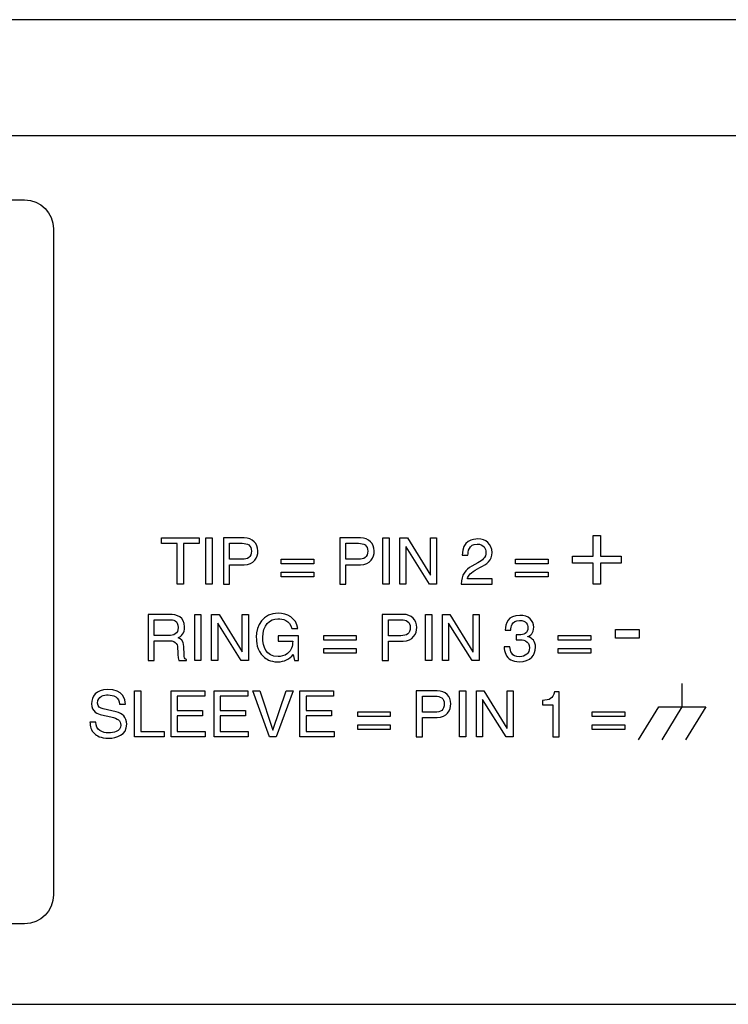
# Model space of a CAD drawing. Extents: x -109.8 to -92.6, y 118.2 to 119.9.
# Tile 17 of 18: x -98.7 to -97.5, y 118.2 to 119.9. Entities that reach past the tile are written whole.
import ezdxf

# ---------------------------------------------------------------- set-up
doc = ezdxf.new("R2010")
doc.units = 0
doc.header["$MEASUREMENT"] = 0
doc.layers.add('LAYER_1', color=160, linetype='CONTINUOUS')

# ---------------------------------------------------------------- blocks, each defined once
blk = doc.blocks.new('AI9-BLK15')
at = {"layer": 'LAYER_1', "color": 7}
for points in [[(-8.897, 4.336), (-7.252, 4.336), (-7.252, 4.093), (-7.938, 4.093), (-7.938, 2.309), (-8.212, 2.309), (-8.212, 4.093), (-8.897, 4.093)], [(-6.682, 2.309), (-6.956, 2.309), (-6.956, 4.336), (-6.682, 4.336)], [(1.085, 2.309), (0.811, 2.309), (0.811, 4.336), (1.085, 4.336)], [(2.896, 4.336), (3.162, 4.336), (3.162, 2.309), (2.854, 2.309), (1.824, 3.946), (1.818, 3.946), (1.818, 2.309), (1.553, 2.309), (1.553, 4.336), (1.878, 4.336), (2.891, 2.699), (2.896, 2.699)], [(10.031, 4.447), (10.34, 4.447), (10.34, 3.533), (11.255, 3.533), (11.255, 3.224), (10.34, 3.224), (10.34, 2.309), (10.031, 2.309), (10.031, 3.224), (9.112, 3.224), (9.112, 3.533), (10.031, 3.533)], [(-2.223, 3.204), (-3.651, 3.204), (-3.651, 3.41), (-2.223, 3.41)], [(8.053, 3.204), (6.625, 3.204), (6.625, 3.41), (8.053, 3.41)], [(-2.223, 2.634), (-3.651, 2.634), (-3.651, 2.84), (-2.223, 2.84)], [(8.053, 2.634), (6.625, 2.634), (6.625, 2.84), (8.053, 2.84)], [(-7.169, -1.042), (-7.443, -1.042), (-7.443, 0.984), (-7.169, 0.984)], [(-5.358, 0.984), (-5.092, 0.984), (-5.092, -1.042), (-5.4, -1.042), (-6.43, 0.595), (-6.436, 0.595), (-6.436, -1.042), (-6.701, -1.042), (-6.701, 0.984), (-6.376, 0.984), (-5.363, -0.653), (-5.358, -0.653)], [(2.948, -1.042), (2.674, -1.042), (2.674, 0.984), (2.948, 0.984)], [(4.76, 0.984), (5.025, 0.984), (5.025, -1.042), (4.718, -1.042), (3.687, 0.595), (3.682, 0.595), (3.682, -1.042), (3.417, -1.042), (3.417, 0.984), (3.741, 0.984), (4.754, -0.653), (4.76, -0.653)], [(-0.359, -0.147), (-1.787, -0.147), (-1.787, 0.059), (-0.359, 0.059)], [(9.916, -0.147), (8.488, -0.147), (8.488, 0.059), (9.916, 0.059)], [(12.034, -0.06), (10.997, -0.06), (10.997, 0.321), (12.034, 0.321)], [(-0.359, -0.718), (-1.787, -0.718), (-1.787, -0.512), (-0.359, -0.512)], [(9.916, -0.718), (8.488, -0.718), (8.488, -0.512), (9.916, -0.512)], [(-9.802, -4.15), (-8.775, -4.15), (-8.775, -4.394), (-10.076, -4.394), (-10.076, -2.367), (-9.802, -2.367)], [(-6.983, -4.394), (-8.478, -4.394), (-8.478, -2.367), (-7.002, -2.367), (-7.002, -2.61), (-8.205, -2.61), (-8.205, -3.23), (-7.095, -3.23), (-7.095, -3.473), (-8.205, -3.473), (-8.205, -4.15), (-6.983, -4.15)], [(-5.1, -4.394), (-6.596, -4.394), (-6.596, -2.367), (-5.12, -2.367), (-5.12, -2.61), (-6.322, -2.61), (-6.322, -3.23), (-5.213, -3.23), (-5.213, -3.473), (-6.322, -3.473), (-6.322, -4.15), (-5.1, -4.15)], [(-3.438, -2.367), (-3.13, -2.367), (-3.87, -4.394), (-4.16, -4.394), (-4.9, -2.367), (-4.595, -2.367), (-4.016, -4.094), (-4.011, -4.094)], [(-1.335, -4.394), (-2.831, -4.394), (-2.831, -2.367), (-1.355, -2.367), (-1.355, -2.61), (-2.557, -2.61), (-2.557, -3.23), (-1.448, -3.23), (-1.448, -3.473), (-2.557, -3.473), (-2.557, -4.15), (-1.335, -4.15)], [(4.439, -4.394), (4.165, -4.394), (4.165, -2.367), (4.439, -2.367)], [(6.251, -2.367), (6.516, -2.367), (6.516, -4.394), (6.208, -4.394), (5.178, -2.756), (5.173, -2.756), (5.173, -4.394), (4.907, -4.394), (4.907, -2.367), (5.232, -2.367), (6.245, -4.004), (6.251, -4.004)], [(1.131, -3.498), (-0.297, -3.498), (-0.297, -3.292), (1.131, -3.292)], [(11.407, -3.498), (9.979, -3.498), (9.979, -3.292), (11.407, -3.292)], [(1.131, -4.069), (-0.297, -4.069), (-0.297, -3.863), (1.131, -3.863)], [(11.407, -4.069), (9.979, -4.069), (9.979, -3.863), (11.407, -3.863)]]:
    blk.add_lwpolyline(points, close=True, dxfattribs=at)
for points, knots in [([(-5.912, 2.309), (-5.912, 2.309), (-6.185, 2.309), (-6.185, 2.309), (-6.185, 2.309), (-6.185, 4.336), (-6.185, 4.336), (-6.185, 4.336), (-5.274, 4.336), (-5.274, 4.336), (-4.898, 4.336), (-4.673, 4.093), (-4.673, 3.766), (-4.673, 3.483), (-4.833, 3.164), (-5.274, 3.164), (-5.274, 3.164), (-5.912, 3.164), (-5.912, 3.164), (-5.912, 3.164), (-5.912, 2.309), (-5.912, 2.309)], [0, 0, 0, 0, 1, 1, 1, 2, 2, 2, 3, 3, 3, 4, 4, 4, 5, 5, 5, 6, 6, 6, 7, 7, 7, 7]), ([(-0.812, 2.309), (-0.812, 2.309), (-1.086, 2.309), (-1.086, 2.309), (-1.086, 2.309), (-1.086, 4.336), (-1.086, 4.336), (-1.086, 4.336), (-0.174, 4.336), (-0.174, 4.336), (0.201, 4.336), (0.427, 4.093), (0.427, 3.766), (0.427, 3.483), (0.266, 3.164), (-0.174, 3.164), (-0.174, 3.164), (-0.812, 3.164), (-0.812, 3.164), (-0.812, 3.164), (-0.812, 2.309), (-0.812, 2.309)], [0, 0, 0, 0, 1, 1, 1, 2, 2, 2, 3, 3, 3, 4, 4, 4, 5, 5, 5, 6, 6, 6, 7, 7, 7, 7]), ([(-5.912, 3.399), (-5.912, 3.399), (-5.367, 3.399), (-5.367, 3.399), (-5.121, 3.399), (-4.955, 3.489), (-4.955, 3.763), (-4.955, 4.019), (-5.13, 4.101), (-5.356, 4.101), (-5.356, 4.101), (-5.912, 4.101), (-5.912, 4.101), (-5.912, 4.101), (-5.912, 3.399), (-5.912, 3.399)], [0, 0, 0, 0, 1, 1, 1, 2, 2, 2, 3, 3, 3, 4, 4, 4, 5, 5, 5, 5]), ([(-0.812, 3.399), (-0.812, 3.399), (-0.267, 3.399), (-0.267, 3.399), (-0.022, 3.399), (0.145, 3.489), (0.145, 3.763), (0.145, 4.019), (-0.03, 4.101), (-0.256, 4.101), (-0.256, 4.101), (-0.812, 4.101), (-0.812, 4.101), (-0.812, 4.101), (-0.812, 3.399), (-0.812, 3.399)], [0, 0, 0, 0, 1, 1, 1, 2, 2, 2, 3, 3, 3, 4, 4, 4, 5, 5, 5, 5]), ([(4.285, 3.583), (4.285, 4.229), (4.756, 4.294), (4.971, 4.294), (5.315, 4.294), (5.592, 4.07), (5.592, 3.701), (5.592, 3.345), (5.358, 3.195), (5.061, 3.038), (5.061, 3.038), (4.855, 2.925), (4.855, 2.925), (4.584, 2.775), (4.525, 2.62), (4.514, 2.544), (4.514, 2.544), (5.592, 2.544), (5.592, 2.544), (5.592, 2.544), (5.592, 2.309), (5.592, 2.309), (5.592, 2.309), (4.234, 2.309), (4.234, 2.309), (4.248, 2.721), (4.435, 2.942), (4.7, 3.097), (4.7, 3.097), (4.962, 3.249), (4.962, 3.249), (5.174, 3.37), (5.326, 3.452), (5.326, 3.712), (5.326, 3.87), (5.225, 4.07), (4.934, 4.07), (4.559, 4.07), (4.542, 3.72), (4.534, 3.583), (4.534, 3.583), (4.285, 3.583), (4.285, 3.583)], [0, 0, 0, 0, 1, 1, 1, 2, 2, 2, 3, 3, 3, 4, 4, 4, 5, 5, 5, 6, 6, 6, 7, 7, 7, 8, 8, 8, 9, 9, 9, 10, 10, 10, 11, 11, 11, 12, 12, 12, 13, 13, 13, 14, 14, 14, 14]), ([(-9.215, -1.042), (-9.215, -1.042), (-9.489, -1.042), (-9.489, -1.042), (-9.489, -1.042), (-9.489, 0.984), (-9.489, 0.984), (-9.489, 0.984), (-8.552, 0.984), (-8.552, 0.984), (-8.219, 0.984), (-7.886, 0.869), (-7.886, 0.44), (-7.886, 0.14), (-8.039, 0.031), (-8.168, -0.046), (-8.053, -0.094), (-7.937, -0.144), (-7.926, -0.427), (-7.926, -0.427), (-7.909, -0.793), (-7.909, -0.793), (-7.906, -0.906), (-7.892, -0.949), (-7.807, -0.997), (-7.807, -0.997), (-7.807, -1.042), (-7.807, -1.042), (-7.807, -1.042), (-8.143, -1.042), (-8.143, -1.042), (-8.183, -0.918), (-8.191, -0.61), (-8.191, -0.534), (-8.191, -0.368), (-8.225, -0.173), (-8.552, -0.173), (-8.552, -0.173), (-9.215, -0.173), (-9.215, -0.173), (-9.215, -0.173), (-9.215, -1.042), (-9.215, -1.042)], [0, 0, 0, 0, 1, 1, 1, 2, 2, 2, 3, 3, 3, 4, 4, 4, 5, 5, 5, 6, 6, 6, 7, 7, 7, 8, 8, 8, 9, 9, 9, 10, 10, 10, 11, 11, 11, 12, 12, 12, 13, 13, 13, 14, 14, 14, 14]), ([(-3.78, 0.042), (-3.78, 0.042), (-2.891, 0.042), (-2.891, 0.042), (-2.891, 0.042), (-2.891, -1.042), (-2.891, -1.042), (-2.891, -1.042), (-3.069, -1.042), (-3.069, -1.042), (-3.069, -1.042), (-3.134, -0.78), (-3.134, -0.78), (-3.272, -0.971), (-3.526, -1.096), (-3.803, -1.096), (-4.15, -1.096), (-4.319, -0.968), (-4.424, -0.867), (-4.734, -0.574), (-4.742, -0.226), (-4.742, -0.012), (-4.742, 0.482), (-4.443, 1.038), (-3.783, 1.038), (-3.405, 1.038), (-2.984, 0.824), (-2.925, 0.369), (-2.925, 0.369), (-3.19, 0.369), (-3.19, 0.369), (-3.278, 0.722), (-3.574, 0.795), (-3.797, 0.795), (-4.161, 0.795), (-4.46, 0.505), (-4.46, -0.026), (-4.46, -0.438), (-4.325, -0.862), (-3.786, -0.862), (-3.684, -0.862), (-3.52, -0.85), (-3.371, -0.731), (-3.193, -0.59), (-3.148, -0.41), (-3.148, -0.193), (-3.148, -0.193), (-3.78, -0.193), (-3.78, -0.193), (-3.78, -0.193), (-3.78, 0.042), (-3.78, 0.042)], [0, 0, 0, 0, 1, 1, 1, 2, 2, 2, 3, 3, 3, 4, 4, 4, 5, 5, 5, 6, 6, 6, 7, 7, 7, 8, 8, 8, 9, 9, 9, 10, 10, 10, 11, 11, 11, 12, 12, 12, 13, 13, 13, 14, 14, 14, 15, 15, 15, 16, 16, 16, 17, 17, 17, 17]), ([(1.052, -1.042), (1.052, -1.042), (0.778, -1.042), (0.778, -1.042), (0.778, -1.042), (0.778, 0.984), (0.778, 0.984), (0.778, 0.984), (1.689, 0.984), (1.689, 0.984), (2.065, 0.984), (2.29, 0.742), (2.29, 0.414), (2.29, 0.132), (2.13, -0.187), (1.689, -0.187), (1.689, -0.187), (1.052, -0.187), (1.052, -0.187), (1.052, -0.187), (1.052, -1.042), (1.052, -1.042)], [0, 0, 0, 0, 1, 1, 1, 2, 2, 2, 3, 3, 3, 4, 4, 4, 5, 5, 5, 6, 6, 6, 7, 7, 7, 7]), ([(6.656, 0.087), (6.699, 0.084), (6.744, 0.081), (6.786, 0.081), (6.978, 0.081), (7.164, 0.157), (7.164, 0.405), (7.164, 0.525), (7.094, 0.719), (6.798, 0.719), (6.445, 0.719), (6.422, 0.431), (6.411, 0.293), (6.411, 0.293), (6.168, 0.293), (6.168, 0.293), (6.168, 0.584), (6.287, 0.942), (6.809, 0.942), (7.192, 0.942), (7.421, 0.722), (7.421, 0.42), (7.421, 0.166), (7.274, 0.044), (7.167, 0.011), (7.167, 0.011), (7.167, 0.005), (7.167, 0.005), (7.359, -0.057), (7.497, -0.193), (7.497, -0.458), (7.497, -0.782), (7.289, -1.096), (6.784, -1.096), (6.637, -1.096), (6.512, -1.059), (6.417, -1.008), (6.197, -0.893), (6.137, -0.664), (6.12, -0.435), (6.12, -0.435), (6.377, -0.435), (6.377, -0.435), (6.386, -0.621), (6.431, -0.873), (6.8, -0.873), (7.054, -0.873), (7.232, -0.718), (7.232, -0.489), (7.232, -0.156), (6.939, -0.125), (6.769, -0.125), (6.733, -0.125), (6.693, -0.128), (6.656, -0.128), (6.656, -0.128), (6.656, 0.087), (6.656, 0.087)], [0, 0, 0, 0, 1, 1, 1, 2, 2, 2, 3, 3, 3, 4, 4, 4, 5, 5, 5, 6, 6, 6, 7, 7, 7, 8, 8, 8, 9, 9, 9, 10, 10, 10, 11, 11, 11, 12, 12, 12, 13, 13, 13, 14, 14, 14, 15, 15, 15, 16, 16, 16, 17, 17, 17, 18, 18, 18, 19, 19, 19, 19]), ([(-9.215, 0.062), (-9.215, 0.062), (-8.581, 0.062), (-8.581, 0.062), (-8.38, 0.062), (-8.168, 0.113), (-8.168, 0.412), (-8.168, 0.725), (-8.397, 0.75), (-8.533, 0.75), (-8.533, 0.75), (-9.215, 0.75), (-9.215, 0.75), (-9.215, 0.75), (-9.215, 0.062), (-9.215, 0.062)], [0, 0, 0, 0, 1, 1, 1, 2, 2, 2, 3, 3, 3, 4, 4, 4, 5, 5, 5, 5]), ([(1.052, 0.047), (1.052, 0.047), (1.596, 0.047), (1.596, 0.047), (1.842, 0.047), (2.008, 0.137), (2.008, 0.412), (2.008, 0.668), (1.833, 0.75), (1.608, 0.75), (1.608, 0.75), (1.052, 0.75), (1.052, 0.75), (1.052, 0.75), (1.052, 0.047), (1.052, 0.047)], [0, 0, 0, 0, 1, 1, 1, 2, 2, 2, 3, 3, 3, 4, 4, 4, 5, 5, 5, 5]), ([(-10.736, -2.96), (-10.75, -2.646), (-11.01, -2.548), (-11.238, -2.548), (-11.411, -2.548), (-11.701, -2.596), (-11.701, -2.903), (-11.701, -3.075), (-11.58, -3.132), (-11.461, -3.16), (-11.461, -3.16), (-10.883, -3.292), (-10.883, -3.292), (-10.62, -3.354), (-10.423, -3.513), (-10.423, -3.835), (-10.423, -4.314), (-10.869, -4.447), (-11.216, -4.447), (-11.591, -4.447), (-11.738, -4.334), (-11.828, -4.252), (-12, -4.097), (-12.034, -3.928), (-12.034, -3.738), (-12.034, -3.738), (-11.778, -3.738), (-11.778, -3.738), (-11.778, -4.106), (-11.478, -4.213), (-11.219, -4.213), (-11.021, -4.213), (-10.688, -4.162), (-10.688, -3.871), (-10.688, -3.66), (-10.787, -3.592), (-11.12, -3.513), (-11.12, -3.513), (-11.535, -3.417), (-11.535, -3.417), (-11.667, -3.385), (-11.967, -3.292), (-11.967, -2.94), (-11.967, -2.624), (-11.761, -2.313), (-11.269, -2.313), (-10.561, -2.313), (-10.49, -2.736), (-10.479, -2.96), (-10.479, -2.96), (-10.736, -2.96), (-10.736, -2.96)], [0, 0, 0, 0, 1, 1, 1, 2, 2, 2, 3, 3, 3, 4, 4, 4, 5, 5, 5, 6, 6, 6, 7, 7, 7, 8, 8, 8, 9, 9, 9, 10, 10, 10, 11, 11, 11, 12, 12, 12, 13, 13, 13, 14, 14, 14, 15, 15, 15, 16, 16, 16, 17, 17, 17, 17]), ([(2.542, -4.394), (2.542, -4.394), (2.269, -4.394), (2.269, -4.394), (2.269, -4.394), (2.269, -2.367), (2.269, -2.367), (2.269, -2.367), (3.18, -2.367), (3.18, -2.367), (3.556, -2.367), (3.781, -2.61), (3.781, -2.937), (3.781, -3.219), (3.62, -3.538), (3.18, -3.538), (3.18, -3.538), (2.542, -3.538), (2.542, -3.538), (2.542, -3.538), (2.542, -4.394), (2.542, -4.394)], [0, 0, 0, 0, 1, 1, 1, 2, 2, 2, 3, 3, 3, 4, 4, 4, 5, 5, 5, 6, 6, 6, 7, 7, 7, 7]), ([(8.528, -4.394), (8.528, -4.394), (8.263, -4.394), (8.263, -4.394), (8.263, -4.394), (8.263, -2.985), (8.263, -2.985), (8.263, -2.985), (7.8, -2.985), (7.8, -2.985), (7.8, -2.985), (7.8, -2.787), (7.8, -2.787), (8.122, -2.765), (8.255, -2.734), (8.334, -2.409), (8.334, -2.409), (8.528, -2.409), (8.528, -2.409), (8.528, -2.409), (8.528, -4.394), (8.528, -4.394)], [0, 0, 0, 0, 1, 1, 1, 2, 2, 2, 3, 3, 3, 4, 4, 4, 5, 5, 5, 6, 6, 6, 7, 7, 7, 7]), ([(2.542, -3.304), (2.542, -3.304), (3.087, -3.304), (3.087, -3.304), (3.333, -3.304), (3.499, -3.214), (3.499, -2.94), (3.499, -2.683), (3.324, -2.601), (3.098, -2.601), (3.098, -2.601), (2.542, -2.601), (2.542, -2.601), (2.542, -2.601), (2.542, -3.304), (2.542, -3.304)], [0, 0, 0, 0, 1, 1, 1, 2, 2, 2, 3, 3, 3, 4, 4, 4, 5, 5, 5, 5])]:
    blk.add_open_spline(points, degree=3, knots=knots, dxfattribs=at)
blk = doc.blocks.new('AI9-BLK14')
at = {"layer": 'LAYER_1', "color": 7}
for points in [[(-0.462, -1.23), (0.421, 0.224), (0.421, 1.253)], [(-1.491, -1.23), (-0.607, 0.224), (1.45, 0.224), (0.567, -1.23)]]:
    blk.add_lwpolyline(points, dxfattribs=at)
blk = doc.blocks.new('AI9-BLK13')
at = {"layer": 'LAYER_1', "color": 7}
for name, p in [('AI9-BLK15', (-1.479, 0.028)), ('AI9-BLK14', (12.029, -3.267))]:
    blk.add_blockref(name, p, dxfattribs=at)
blk = doc.blocks.new('AI9-BLK9')
at = {"layer": 'LAYER_1', "color": 7}
blk.add_lwpolyline([(212.918, 16.415), (217.998, 21.495), (-217.998, 21.495), (-212.918, 16.415)], close=True, dxfattribs=at)
blk = doc.blocks.new('AI9-BLK1')
at = {"layer": 'LAYER_1', "color": 7}
blk.add_line((-217.257, -21.626), (217.083, -21.626), dxfattribs=at)
blk.add_open_spline([(-39.548, 13.656), (-40.249, 13.656), (-40.818, 13.087), (-40.818, 12.386), (-40.818, 12.386), (-40.818, -16.824), (-40.818, -16.824), (-40.818, -17.526), (-40.249, -18.094), (-39.548, -18.094), (-39.548, -18.094), (62.687, -18.094), (62.687, -18.094), (63.389, -18.094), (63.957, -17.526), (63.957, -16.824), (63.957, -16.824), (63.957, 12.386), (63.957, 12.386), (63.957, 13.087), (63.389, 13.656), (62.687, 13.656), (62.687, 13.656), (-39.548, 13.656), (-39.548, 13.656)], degree=3, knots=[0, 0, 0, 0, 1, 1, 1, 2, 2, 2, 3, 3, 3, 4, 4, 4, 5, 5, 5, 6, 6, 6, 7, 7, 7, 8, 8, 8, 8], dxfattribs=at)
for name, p in [('AI9-BLK9', (0, 0.069)), ('AI9-BLK13', (79.067, -5.535))]:
    blk.add_blockref(name, p, dxfattribs=at)

msp = doc.modelspace()

# ---------------------------------------------------------------- block references
at = {"layer": 'LAYER_1', "color": 7, "xscale": 0.03937, "yscale": 0.03937, "zscale": 0.03937}
msp.add_blockref('AI9-BLK1', (-101.1741, 119.0902), dxfattribs=at)

doc.saveas('drawing.dxf')
